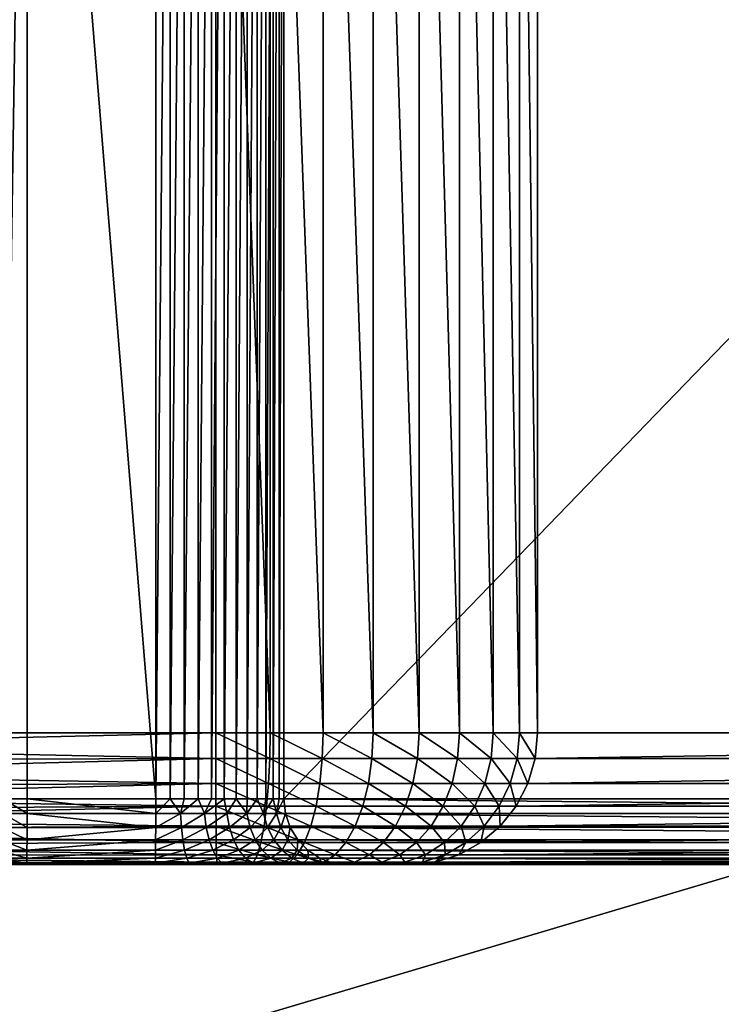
# Model space of a CAD drawing. Header units: metres. Extents: x -22 to 237, y -22 to 22.
# Tile 63 of 80: x 143.92 to 149.26, y -7.56 to -0.08. Entities that reach past the tile are written whole.
import ezdxf

# ---------------------------------------------------------------- set-up
doc = ezdxf.new("R2010")
doc.units = ezdxf.units.M
doc.layers.add('solid_KKK', color=7, linetype='CONTINUOUS')

msp = doc.modelspace()

# ---------------------------------------------------------------- linework, layer by layer
at = {"layer": 'solid_KKK'}
for points in [[(222, -15, 265.399994), (222, 15, 265.399994), (120.987495, 15, 265.399994)], [(120.987495, -15, 265.399994), (222, -15, 265.399994), (120.987495, 15, 265.399994)], [(120.987495, -15, 250.300003), (120.987495, 15, 250.300003), (222, 15, 250.300003)], [(120.987495, -15, 250.300003), (222, 15, 250.300003), (222, -15, 250.300003)], [(143.79892, -6, 365.294159), (143.982086, 6, 365.312927), (143.982086, -6, 365.312927)], [(143.79892, -6, 365.294159), (143.79892, 6, 365.294159), (143.982086, 6, 365.312927)], [(144.958572, -6, 365.322723), (143.982086, 6, 365.312927), (144.958572, 6, 365.322723)], [(144.958572, -6, 365.322723), (143.982086, -6, 365.312927), (143.982086, 6, 365.312927)], [(145.06749, 6, 365.317902), (144.958572, -6, 365.322723), (144.958572, 6, 365.322723)], [(145.06749, -6, 365.317902), (144.958572, -6, 365.322723), (145.06749, 6, 365.317902)], [(145.06749, -6, 365.317902), (145.06749, 6, 365.317902), (145.175232, 6, 365.301208)], [(145.175232, -6, 365.301208), (145.06749, -6, 365.317902), (145.175232, 6, 365.301208)], [(145.175232, -6, 365.301208), (145.175232, 6, 365.301208), (145.280518, 6, 365.272888)], [(145.280518, -6, 365.272888), (145.175232, -6, 365.301208), (145.280518, 6, 365.272888)], [(145.280518, -6, 365.272888), (145.280518, 6, 365.272888), (145.382095, 6, 365.233276)], [(145.382111, -6, 365.233276), (145.280518, -6, 365.272888), (145.382095, 6, 365.233276)], [(145.382111, -6, 365.233276), (145.382095, 6, 365.233276), (145.478775, 6, 365.182861)], [(145.478775, -6, 365.182861), (145.382111, -6, 365.233276), (145.478775, 6, 365.182861)], [(145.478775, -6, 365.182861), (145.478775, 6, 365.182861), (145.569366, 6, 365.122223)], [(145.569366, -6, 365.122223), (145.478775, -6, 365.182861), (145.569366, 6, 365.122223)], [(145.569366, -6, 365.122223), (145.569366, 6, 365.122223), (145.652832, 6, 365.052063)], [(145.652832, -6, 365.052063), (145.569366, -6, 365.122223), (145.652832, 6, 365.052063)], [(145.652832, -6, 365.052063), (145.652832, 6, 365.052063), (145.728149, 6, 364.973236)], [(145.728149, -6, 364.973236), (145.652832, -6, 365.052063), (145.728149, 6, 364.973236)], [(145.728149, -6, 364.973236), (145.728149, 6, 364.973236), (145.794449, 6, 364.886688)], [(145.794449, -6, 364.886688), (145.728149, -6, 364.973236), (145.794449, 6, 364.886688)], [(145.794449, -6, 364.886688), (145.794449, 6, 364.886688), (145.850937, 6, 364.793427)], [(145.850937, -6, 364.793427), (145.794449, -6, 364.886688), (145.850937, 6, 364.793427)], [(145.850937, -6, 364.793427), (145.850937, 6, 364.793427), (145.896927, 6, 364.69455)], [(145.896927, -6, 364.69455), (145.850937, -6, 364.793427), (145.896927, 6, 364.69455)], [(145.896927, -6, 364.69455), (145.931885, 6, 364.591278), (145.931885, -6, 364.591278)], [(145.896927, -6, 364.69455), (145.896927, 6, 364.69455), (145.931885, 6, 364.591278)], [(145.931885, -6, 364.591278), (145.931885, 6, 364.591278), (157.540634, 6, 322.943115)], [(157.540634, -6, 322.943115), (145.931885, -6, 364.591278), (157.540634, 6, 322.943115)], [(145.41423, 5.5, 373.327728), (141.58374, -4.178076, 373.289276), (141.079666, -5.5, 373.28421)], [(145.41423, -5.5, 373.327728), (145.41423, 5.5, 373.327728), (141.079666, -5.5, 373.28421)], [(145.41423, 5.5, 373.327728), (141.947769, -2.810782, 373.292938), (141.58374, -4.178076, 373.289276)], [(145.41423, 5.5, 373.327728), (142.167786, -1.41305, 373.295135), (141.947769, -2.810782, 373.292938)], [(145.41423, 5.5, 373.327728), (142.241394, 0, 373.295868), (142.167786, -1.41305, 373.295135)], [(145.827164, -5.5, 373.297577), (145.41423, 5.5, 373.327728), (145.41423, -5.5, 373.327728)], [(145.827164, 5.5, 373.297577), (145.41423, 5.5, 373.327728), (145.827164, -5.5, 373.297577)], [(145.827164, 5.5, 373.297577), (145.827164, -5.5, 373.297577), (146.229477, -5.5, 373.199677)], [(146.229477, 5.5, 373.199677), (145.827164, 5.5, 373.297577), (146.229477, -5.5, 373.199677)], [(146.229477, 5.5, 373.199677), (146.229477, -5.5, 373.199677), (146.610107, -5.5, 373.036743)], [(146.610107, 5.5, 373.036743), (146.229477, 5.5, 373.199677), (146.610107, -5.5, 373.036743)], [(146.610107, 5.5, 373.036743), (146.610107, -5.5, 373.036743), (146.958618, -5.5, 372.813202)], [(146.958618, 5.5, 372.813202), (146.610107, 5.5, 373.036743), (146.958618, -5.5, 372.813202)], [(146.958618, 5.5, 372.813202), (146.958618, -5.5, 372.813202), (147.265472, -5.5, 372.535217)], [(147.265472, 5.5, 372.535217), (146.958618, 5.5, 372.813202), (147.265472, -5.5, 372.535217)], [(147.265472, 5.5, 372.535217), (147.265472, -5.5, 372.535217), (147.522217, -5.5, 372.210419)], [(147.522217, 5.5, 372.210419), (147.265472, 5.5, 372.535217), (147.522217, -5.5, 372.210419)], [(147.522217, 5.5, 372.210419), (147.522217, -5.5, 372.210419), (147.721848, -5.5, 371.847656)], [(147.721848, 5.5, 371.847656), (147.522217, 5.5, 372.210419), (147.721848, -5.5, 371.847656)], [(147.721848, 5.5, 371.847656), (147.858856, -5.5, 371.45697), (147.858856, 5.5, 371.45697)], [(147.721848, 5.5, 371.847656), (147.721848, -5.5, 371.847656), (147.858856, -5.5, 371.45697)], [(147.858856, 5.5, 371.45697), (160.285233, -5.5, 323.665741), (160.285233, 5.5, 323.665741)], [(147.858856, 5.5, 371.45697), (147.858856, -5.5, 371.45697), (160.285233, -5.5, 323.665741)], [(145.41423, -5.5, 373.327728), (141.079666, -5.5, 373.28421), (141.033279, -5.603963, 373.27832)], [(145.414413, -5.69509, 373.308502), (145.41423, -5.5, 373.327728), (141.033279, -5.603963, 373.27832)], [(145.824188, -5.69509, 373.278595), (145.827164, -5.5, 373.297577), (145.41423, -5.5, 373.327728)], [(145.414413, -5.69509, 373.308502), (145.824188, -5.69509, 373.278595), (145.41423, -5.5, 373.327728)], [(145.824188, -5.69509, 373.278595), (146.223404, -5.69509, 373.181458), (145.827164, -5.5, 373.297577)], [(146.223404, -5.69509, 373.181458), (146.229477, -5.5, 373.199677), (145.827164, -5.5, 373.297577)], [(146.223404, -5.69509, 373.181458), (146.601105, -5.69509, 373.019775), (146.229477, -5.5, 373.199677)], [(146.601105, -5.69509, 373.019775), (146.610107, -5.5, 373.036743), (146.229477, -5.5, 373.199677)], [(146.601105, -5.69509, 373.019775), (146.946945, -5.69509, 372.797943), (146.610107, -5.5, 373.036743)], [(146.946945, -5.69509, 372.797943), (146.958618, -5.5, 372.813202), (146.610107, -5.5, 373.036743)], [(146.946945, -5.69509, 372.797943), (147.251434, -5.69509, 372.522095), (146.958618, -5.5, 372.813202)], [(147.251434, -5.69509, 372.522095), (147.265472, -5.5, 372.535217), (146.958618, -5.5, 372.813202)], [(147.251434, -5.69509, 372.522095), (147.50621, -5.69509, 372.199768), (147.265472, -5.5, 372.535217)], [(147.50621, -5.69509, 372.199768), (147.522217, -5.5, 372.210419), (147.265472, -5.5, 372.535217)], [(147.50621, -5.69509, 372.199768), (147.7043, -5.69509, 371.839844), (147.522217, -5.5, 372.210419)], [(147.7043, -5.69509, 371.839844), (147.721848, -5.5, 371.847656), (147.522217, -5.5, 372.210419)], [(147.7043, -5.69509, 371.839844), (147.840271, -5.69509, 371.452118), (147.721848, -5.5, 371.847656)], [(147.840271, -5.69509, 371.452118), (147.858856, -5.5, 371.45697), (147.721848, -5.5, 371.847656)], [(147.840271, -5.69509, 371.452118), (160.285233, -5.5, 323.665741), (147.858856, -5.5, 371.45697)], [(147.840271, -5.69509, 371.452118), (160.266632, -5.69509, 323.660919), (160.285233, -5.5, 323.665741)], [(145.414413, -5.69509, 373.308502), (141.033279, -5.603963, 373.27832), (140.986404, -5.707073, 373.261597)], [(145.414413, -5.69509, 373.308502), (140.986404, -5.707073, 373.261597), (140.939972, -5.807452, 373.234375)], [(145.414993, -5.882865, 373.251526), (145.414413, -5.69509, 373.308502), (140.939972, -5.807452, 373.234375)], [(145.815353, -5.882865, 373.22229), (145.824188, -5.69509, 373.278595), (145.414413, -5.69509, 373.308502)], [(145.414993, -5.882865, 373.251526), (145.815353, -5.882865, 373.22229), (145.414413, -5.69509, 373.308502)], [(145.815353, -5.882865, 373.22229), (146.205383, -5.882865, 373.12738), (145.824188, -5.69509, 373.278595)], [(146.205383, -5.882865, 373.12738), (146.223404, -5.69509, 373.181458), (145.824188, -5.69509, 373.278595)], [(146.205383, -5.882865, 373.12738), (146.574417, -5.882865, 372.969421), (146.223404, -5.69509, 373.181458)], [(146.574417, -5.882865, 372.969421), (146.601105, -5.69509, 373.019775), (146.223404, -5.69509, 373.181458)], [(146.574417, -5.882865, 372.969421), (146.912308, -5.882865, 372.752716), (146.601105, -5.69509, 373.019775)], [(146.912308, -5.882865, 372.752716), (146.946945, -5.69509, 372.797943), (146.601105, -5.69509, 373.019775)], [(146.912308, -5.882865, 372.752716), (147.209808, -5.882865, 372.483185), (146.946945, -5.69509, 372.797943)], [(147.209808, -5.882865, 372.483185), (147.251434, -5.69509, 372.522095), (146.946945, -5.69509, 372.797943)], [(147.209808, -5.882865, 372.483185), (147.45874, -5.882865, 372.168274), (147.251434, -5.69509, 372.522095)], [(147.45874, -5.882865, 372.168274), (147.50621, -5.69509, 372.199768), (147.251434, -5.69509, 372.522095)], [(147.45874, -5.882865, 372.168274), (147.652283, -5.882865, 371.816589), (147.50621, -5.69509, 372.199768)], [(147.652283, -5.882865, 371.816589), (147.7043, -5.69509, 371.839844), (147.50621, -5.69509, 372.199768)], [(147.652283, -5.882865, 371.816589), (147.78511, -5.882865, 371.437775), (147.7043, -5.69509, 371.839844)], [(147.7043, -5.69509, 371.839844), (147.78511, -5.882865, 371.437775), (147.840271, -5.69509, 371.452118)], [(147.78511, -5.882865, 371.437775), (160.211487, -5.882865, 323.646576), (160.266632, -5.69509, 323.660919)], [(147.840271, -5.69509, 371.452118), (147.78511, -5.882865, 371.437775), (160.266632, -5.69509, 323.660919)], [(145.414993, -5.882865, 373.251526), (140.939972, -5.807452, 373.234375), (140.894714, -5.903686, 373.197266)], [(145.414993, -5.882865, 373.251526), (140.894714, -5.903686, 373.197266), (140.850876, -5.995456, 373.150543)], [(145.415924, -6.055897, 373.158966), (145.414993, -5.882865, 373.251526), (140.850876, -5.995456, 373.150543)], [(145.800995, -6.055897, 373.130859), (145.815353, -5.882865, 373.22229), (145.414993, -5.882865, 373.251526)], [(145.415924, -6.055897, 373.158966), (145.800995, -6.055897, 373.130859), (145.414993, -5.882865, 373.251526)], [(145.800995, -6.055897, 373.130859), (146.176132, -6.055897, 373.039581), (145.815353, -5.882865, 373.22229)], [(146.176132, -6.055897, 373.039581), (146.205383, -5.882865, 373.12738), (145.815353, -5.882865, 373.22229)], [(146.176132, -6.055897, 373.039581), (146.531082, -6.055897, 372.887634), (146.205383, -5.882865, 373.12738)], [(146.531082, -6.055897, 372.887634), (146.574417, -5.882865, 372.969421), (146.205383, -5.882865, 373.12738)], [(146.531082, -6.055897, 372.887634), (146.856064, -6.055897, 372.679199), (146.574417, -5.882865, 372.969421)], [(146.856064, -6.055897, 372.679199), (146.912308, -5.882865, 372.752716), (146.574417, -5.882865, 372.969421)], [(146.856064, -6.055897, 372.679199), (147.142197, -6.055897, 372.419983), (146.912308, -5.882865, 372.752716)], [(147.142197, -6.055897, 372.419983), (147.209808, -5.882865, 372.483185), (146.912308, -5.882865, 372.752716)], [(147.142197, -6.055897, 372.419983), (147.381622, -6.055897, 372.117096), (147.209808, -5.882865, 372.483185)], [(147.381622, -6.055897, 372.117096), (147.45874, -5.882865, 372.168274), (147.209808, -5.882865, 372.483185)], [(147.381622, -6.055897, 372.117096), (147.56778, -6.055897, 371.778839), (147.45874, -5.882865, 372.168274)], [(147.56778, -6.055897, 371.778839), (147.652283, -5.882865, 371.816589), (147.45874, -5.882865, 372.168274)], [(147.56778, -6.055897, 371.778839), (147.695541, -6.055897, 371.41449), (147.652283, -5.882865, 371.816589)], [(147.652283, -5.882865, 371.816589), (147.695541, -6.055897, 371.41449), (147.78511, -5.882865, 371.437775)], [(147.695541, -6.055897, 371.41449), (160.121918, -6.055897, 323.623291), (160.211487, -5.882865, 323.646576)], [(147.78511, -5.882865, 371.437775), (147.695541, -6.055897, 371.41449), (160.211487, -5.882865, 323.646576)], [(145.415924, -6.055897, 373.158966), (140.850876, -5.995456, 373.150543), (140.809128, -6.081654, 373.09494)], [(143.796494, -6.11126, 365.306458), (143.79892, -6, 365.294159), (143.981949, -6.11126, 365.32547)], [(143.981949, -6.11126, 365.32547), (143.79892, -6, 365.294159), (143.982086, -6, 365.312927)], [(143.981949, -6.11126, 365.32547), (143.982086, -6, 365.312927), (144.958435, -6.11126, 365.335266)], [(144.958435, -6.11126, 365.335266), (143.982086, -6, 365.312927), (144.958572, -6, 365.322723)], [(144.958435, -6.11126, 365.335266), (144.958572, -6, 365.322723), (145.06749, -6, 365.317902)], [(144.958435, -6.11126, 365.335266), (145.06749, -6, 365.317902), (145.146851, -6.11126, 365.319519)], [(145.146851, -6.11126, 365.319519), (145.06749, -6, 365.317902), (145.175232, -6, 365.301208)], [(145.146851, -6.11126, 365.319519), (145.175232, -6, 365.301208), (145.280518, -6, 365.272888)], [(145.146851, -6.11126, 365.319519), (145.280518, -6, 365.272888), (145.329041, -6.11126, 365.268982)], [(145.329041, -6.11126, 365.268982), (145.280518, -6, 365.272888), (145.382111, -6, 365.233276)], [(145.329041, -6.11126, 365.268982), (145.382111, -6, 365.233276), (145.478775, -6, 365.182861)], [(145.329041, -6.11126, 365.268982), (145.478775, -6, 365.182861), (145.498672, -6.11126, 365.185486)], [(145.498672, -6.11126, 365.185486), (145.478775, -6, 365.182861), (145.569366, -6, 365.122223)], [(145.498672, -6.11126, 365.185486), (145.569366, -6, 365.122223), (145.649811, -6.11126, 365.071899)], [(145.649811, -6.11126, 365.071899), (145.569366, -6, 365.122223), (145.652832, -6, 365.052063)], [(145.649811, -6.11126, 365.071899), (145.652832, -6, 365.052063), (145.728149, -6, 364.973236)], [(145.649811, -6.11126, 365.071899), (145.728149, -6, 364.973236), (145.777206, -6.11126, 364.93219)], [(145.777206, -6.11126, 364.93219), (145.728149, -6, 364.973236), (145.794449, -6, 364.886688)], [(145.777206, -6.11126, 364.93219), (145.794449, -6, 364.886688), (145.850937, -6, 364.793427)], [(145.777206, -6.11126, 364.93219), (145.850937, -6, 364.793427), (145.876404, -6.11126, 364.77124)], [(145.876404, -6.11126, 364.77124), (145.850937, -6, 364.793427), (145.896927, -6, 364.69455)], [(145.876404, -6.11126, 364.77124), (145.896927, -6, 364.69455), (145.931885, -6, 364.591278)], [(145.876404, -6.11126, 364.77124), (145.931885, -6, 364.591278), (145.943954, -6.11126, 364.594666)], [(157.552597, -6.110706, 322.946442), (145.931885, -6, 364.591278), (157.540634, -6, 322.943115)], [(145.943954, -6.11126, 364.594666), (145.931885, -6, 364.591278), (157.552597, -6.110706, 322.946442)], [(145.415924, -6.055897, 373.158966), (140.809128, -6.081654, 373.09494), (140.770279, -6.160892, 373.031586)], [(145.417175, -6.207523, 373.034424), (145.415924, -6.055897, 373.158966), (140.770279, -6.160892, 373.031586)], [(143.796494, -6.11126, 365.306458), (143.981583, -6.216942, 365.362457), (143.789352, -6.216942, 365.342743)], [(143.796494, -6.11126, 365.306458), (143.981949, -6.11126, 365.32547), (143.981583, -6.216942, 365.362457)], [(143.981583, -6.216942, 365.362457), (143.981949, -6.11126, 365.32547), (144.958069, -6.217043, 365.372314)], [(143.981949, -6.11126, 365.32547), (144.958435, -6.11126, 365.335266), (144.958069, -6.217043, 365.372314)], [(145.146851, -6.11126, 365.319519), (145.153366, -6.217043, 365.355957), (144.958069, -6.217043, 365.372314)], [(144.958435, -6.11126, 365.335266), (145.146851, -6.11126, 365.319519), (144.958069, -6.217043, 365.372314)], [(145.146851, -6.11126, 365.319519), (145.329041, -6.11126, 365.268982), (145.153366, -6.217043, 365.355957)], [(145.329041, -6.11126, 365.268982), (145.342224, -6.217043, 365.303589), (145.153366, -6.217043, 365.355957)], [(145.329041, -6.11126, 365.268982), (145.498672, -6.11126, 365.185486), (145.342224, -6.217043, 365.303589)], [(145.498672, -6.11126, 365.185486), (145.518051, -6.217043, 365.217041), (145.342224, -6.217043, 365.303589)], [(145.781662, -6.207523, 373.007813), (145.800995, -6.055897, 373.130859), (145.415924, -6.055897, 373.158966)], [(145.417175, -6.207523, 373.034424), (145.781662, -6.207523, 373.007813), (145.415924, -6.055897, 373.158966)], [(145.498672, -6.11126, 365.185486), (145.649811, -6.11126, 365.071899), (145.518051, -6.217043, 365.217041)], [(145.649811, -6.11126, 365.071899), (145.674728, -6.217043, 365.099304), (145.518051, -6.217043, 365.217041)], [(145.649811, -6.11126, 365.071899), (145.777206, -6.11126, 364.93219), (145.674728, -6.217043, 365.099304)], [(145.777206, -6.11126, 364.93219), (145.806778, -6.217043, 364.954498), (145.674728, -6.217043, 365.099304)], [(145.777206, -6.11126, 364.93219), (145.876404, -6.11126, 364.77124), (145.806778, -6.217043, 364.954498)], [(145.781662, -6.207523, 373.007813), (146.136765, -6.207523, 372.921417), (145.800995, -6.055897, 373.130859)], [(146.136765, -6.207523, 372.921417), (146.176132, -6.055897, 373.039581), (145.800995, -6.055897, 373.130859)], [(145.876404, -6.11126, 364.77124), (145.909607, -6.217043, 364.787659), (145.806778, -6.217043, 364.954498)], [(145.876404, -6.11126, 364.77124), (145.943954, -6.11126, 364.594666), (145.909607, -6.217043, 364.787659)], [(145.909607, -6.217043, 364.787659), (145.943954, -6.11126, 364.594666), (145.97963, -6.217043, 364.604584)], [(145.943954, -6.11126, 364.594666), (157.552597, -6.110706, 322.946442), (157.58815, -6.216531, 322.95636)], [(145.97963, -6.217043, 364.604584), (145.943954, -6.11126, 364.594666), (157.58815, -6.216531, 322.95636)], [(146.136765, -6.207523, 372.921417), (146.472748, -6.207523, 372.777588), (146.176132, -6.055897, 373.039581)], [(146.472748, -6.207523, 372.777588), (146.531082, -6.055897, 372.887634), (146.176132, -6.055897, 373.039581)], [(146.472748, -6.207523, 372.777588), (146.780365, -6.207523, 372.580292), (146.531082, -6.055897, 372.887634)], [(146.780365, -6.207523, 372.580292), (146.856064, -6.055897, 372.679199), (146.531082, -6.055897, 372.887634)], [(146.780365, -6.207523, 372.580292), (147.051208, -6.207523, 372.3349), (146.856064, -6.055897, 372.679199)], [(147.051208, -6.207523, 372.3349), (147.142197, -6.055897, 372.419983), (146.856064, -6.055897, 372.679199)], [(147.051208, -6.207523, 372.3349), (147.277847, -6.207523, 372.048187), (147.142197, -6.055897, 372.419983)], [(147.277847, -6.207523, 372.048187), (147.381622, -6.055897, 372.117096), (147.142197, -6.055897, 372.419983)], [(147.277847, -6.207523, 372.048187), (147.454056, -6.207523, 371.728027), (147.381622, -6.055897, 372.117096)], [(147.454056, -6.207523, 371.728027), (147.56778, -6.055897, 371.778839), (147.381622, -6.055897, 372.117096)], [(147.454056, -6.207523, 371.728027), (147.574997, -6.207523, 371.383148), (147.56778, -6.055897, 371.778839)], [(147.56778, -6.055897, 371.778839), (147.574997, -6.207523, 371.383148), (147.695541, -6.055897, 371.41449)], [(147.574997, -6.207523, 371.383148), (160.001358, -6.207523, 323.591949), (160.121918, -6.055897, 323.623291)], [(147.695541, -6.055897, 371.41449), (147.574997, -6.207523, 371.383148), (160.121918, -6.055897, 323.623291)], [(145.417175, -6.207523, 373.034424), (140.770279, -6.160892, 373.031586), (140.735016, -6.232167, 372.961853)], [(145.418686, -6.331906, 372.88266), (140.735016, -6.232167, 372.961853), (140.676193, -6.350062, 372.806824)], [(145.418686, -6.331906, 372.88266), (145.417175, -6.207523, 373.034424), (140.735016, -6.232167, 372.961853)], [(143.789352, -6.216942, 365.342743), (143.980988, -6.311745, 365.422028), (143.777847, -6.311745, 365.401184)], [(143.789352, -6.216942, 365.342743), (143.981583, -6.216942, 365.362457), (143.980988, -6.311745, 365.422028)], [(143.980988, -6.311745, 365.422028), (143.981583, -6.216942, 365.362457), (144.958069, -6.217043, 365.372314)], [(143.980988, -6.311745, 365.422028), (144.958069, -6.217043, 365.372314), (144.957474, -6.31192, 365.431946)], [(145.153366, -6.217043, 365.355957), (145.163864, -6.31192, 365.414703), (144.957474, -6.31192, 365.431946)], [(144.958069, -6.217043, 365.372314), (145.153366, -6.217043, 365.355957), (144.957474, -6.31192, 365.431946)], [(145.153366, -6.217043, 365.355957), (145.342224, -6.217043, 365.303589), (145.163864, -6.31192, 365.414703)], [(145.342224, -6.217043, 365.303589), (145.363464, -6.31192, 365.359344), (145.163864, -6.31192, 365.414703)], [(145.342224, -6.217043, 365.303589), (145.518051, -6.217043, 365.217041), (145.363464, -6.31192, 365.359344)], [(145.518051, -6.217043, 365.217041), (145.549286, -6.31192, 365.267883), (145.363464, -6.31192, 365.359344)], [(145.758118, -6.331906, 372.85788), (145.781662, -6.207523, 373.007813), (145.417175, -6.207523, 373.034424)], [(145.418686, -6.331906, 372.88266), (145.758118, -6.331906, 372.85788), (145.417175, -6.207523, 373.034424)], [(145.518051, -6.217043, 365.217041), (145.674728, -6.217043, 365.099304), (145.549286, -6.31192, 365.267883)], [(145.674728, -6.217043, 365.099304), (145.714859, -6.31192, 365.143433), (145.549286, -6.31192, 365.267883)], [(145.674728, -6.217043, 365.099304), (145.806778, -6.217043, 364.954498), (145.714859, -6.31192, 365.143433)], [(145.806778, -6.217043, 364.954498), (145.854431, -6.31192, 364.990387), (145.714859, -6.31192, 365.143433)], [(145.758118, -6.331906, 372.85788), (146.088791, -6.331906, 372.777405), (145.781662, -6.207523, 373.007813)], [(146.088791, -6.331906, 372.777405), (146.136765, -6.207523, 372.921417), (145.781662, -6.207523, 373.007813)], [(145.806778, -6.217043, 364.954498), (145.909607, -6.217043, 364.787659), (145.854431, -6.31192, 364.990387)], [(145.909607, -6.217043, 364.787659), (145.963089, -6.31192, 364.814056), (145.854431, -6.31192, 364.990387)], [(145.909607, -6.217043, 364.787659), (145.97963, -6.217043, 364.604584), (145.963089, -6.31192, 364.814056)], [(145.963089, -6.31192, 364.814056), (145.97963, -6.217043, 364.604584), (146.037094, -6.31192, 364.620605)], [(145.97963, -6.217043, 364.604584), (157.58815, -6.216531, 322.95636), (157.645508, -6.311477, 322.972321)], [(146.037094, -6.31192, 364.620605), (145.97963, -6.217043, 364.604584), (157.645508, -6.311477, 322.972321)], [(146.088791, -6.331906, 372.777405), (146.401657, -6.331906, 372.643494), (146.136765, -6.207523, 372.921417)], [(146.401657, -6.331906, 372.643494), (146.472748, -6.207523, 372.777588), (146.136765, -6.207523, 372.921417)], [(146.401657, -6.331906, 372.643494), (146.688126, -6.331906, 372.459747), (146.472748, -6.207523, 372.777588)], [(146.688126, -6.331906, 372.459747), (146.780365, -6.207523, 372.580292), (146.472748, -6.207523, 372.777588)], [(146.688126, -6.331906, 372.459747), (146.940353, -6.331906, 372.231262), (146.780365, -6.207523, 372.580292)], [(146.940353, -6.331906, 372.231262), (147.051208, -6.207523, 372.3349), (146.780365, -6.207523, 372.580292)], [(146.940353, -6.331906, 372.231262), (147.151398, -6.331906, 371.964264), (147.051208, -6.207523, 372.3349)], [(147.151398, -6.331906, 371.964264), (147.277847, -6.207523, 372.048187), (147.051208, -6.207523, 372.3349)], [(147.151398, -6.331906, 371.964264), (147.315475, -6.331906, 371.666107), (147.277847, -6.207523, 372.048187)], [(147.315475, -6.331906, 371.666107), (147.454056, -6.207523, 371.728027), (147.277847, -6.207523, 372.048187)], [(147.315475, -6.331906, 371.666107), (147.428101, -6.331906, 371.34494), (147.454056, -6.207523, 371.728027)], [(147.428101, -6.331906, 371.34494), (159.854477, -6.331906, 323.553741), (160.001358, -6.207523, 323.591949)], [(147.574997, -6.207523, 371.383148), (147.428101, -6.331906, 371.34494), (160.001358, -6.207523, 323.591949)], [(147.454056, -6.207523, 371.728027), (147.428101, -6.331906, 371.34494), (147.574997, -6.207523, 371.383148)], [(145.420425, -6.424255, 372.709534), (140.676193, -6.350062, 372.806824), (140.634552, -6.433792, 372.637543)], [(145.420425, -6.424255, 372.709534), (145.418686, -6.331906, 372.88266), (140.676193, -6.350062, 372.806824)], [(143.777847, -6.311745, 365.401184), (143.980194, -6.390916, 365.50119), (143.762543, -6.390916, 365.478851)], [(143.777847, -6.311745, 365.401184), (143.980988, -6.311745, 365.422028), (143.980194, -6.390916, 365.50119)], [(143.980194, -6.390916, 365.50119), (143.980988, -6.311745, 365.422028), (144.957474, -6.31192, 365.431946)], [(143.980194, -6.390916, 365.50119), (144.957474, -6.31192, 365.431946), (144.95668, -6.391126, 365.511261)], [(145.163864, -6.31192, 365.414703), (145.177826, -6.391126, 365.492737), (144.95668, -6.391126, 365.511261)], [(144.957474, -6.31192, 365.431946), (145.163864, -6.31192, 365.414703), (144.95668, -6.391126, 365.511261)], [(145.163864, -6.31192, 365.414703), (145.363464, -6.31192, 365.359344), (145.177826, -6.391126, 365.492737)], [(145.363464, -6.31192, 365.359344), (145.391693, -6.391126, 365.433441), (145.177826, -6.391126, 365.492737)], [(145.363464, -6.31192, 365.359344), (145.549286, -6.31192, 365.267883), (145.391693, -6.391126, 365.433441)], [(145.549286, -6.31192, 365.267883), (145.590805, -6.391126, 365.335419), (145.391693, -6.391126, 365.433441)], [(145.731262, -6.424255, 372.686829), (145.758118, -6.331906, 372.85788), (145.418686, -6.331906, 372.88266)], [(145.420425, -6.424255, 372.709534), (145.731262, -6.424255, 372.686829), (145.418686, -6.331906, 372.88266)], [(145.549286, -6.31192, 365.267883), (145.714859, -6.31192, 365.143433), (145.590805, -6.391126, 365.335419)], [(145.714859, -6.31192, 365.143433), (145.768219, -6.391126, 365.202087), (145.590805, -6.391126, 365.335419)], [(145.714859, -6.31192, 365.143433), (145.854431, -6.31192, 364.990387), (145.768219, -6.391126, 365.202087)], [(145.731262, -6.424255, 372.686829), (146.034073, -6.424255, 372.613159), (145.758118, -6.331906, 372.85788)], [(146.034073, -6.424255, 372.613159), (146.088791, -6.331906, 372.777405), (145.758118, -6.331906, 372.85788)], [(145.854431, -6.31192, 364.990387), (145.917755, -6.391126, 365.038116), (145.768219, -6.391126, 365.202087)], [(145.854431, -6.31192, 364.990387), (145.963089, -6.31192, 364.814056), (145.917755, -6.391126, 365.038116)], [(145.963089, -6.31192, 364.814056), (146.034195, -6.391126, 364.849182), (145.917755, -6.391126, 365.038116)], [(145.963089, -6.31192, 364.814056), (146.037094, -6.31192, 364.620605), (146.034195, -6.391126, 364.849182)], [(146.034073, -6.424255, 372.613159), (146.320572, -6.424255, 372.490509), (146.088791, -6.331906, 372.777405)], [(146.034195, -6.391126, 364.849182), (146.037094, -6.31192, 364.620605), (146.11348, -6.391126, 364.641907)], [(146.037094, -6.31192, 364.620605), (157.645508, -6.311477, 322.972321), (157.721817, -6.390773, 322.993591)], [(146.11348, -6.391126, 364.641907), (146.037094, -6.31192, 364.620605), (157.721817, -6.390773, 322.993591)], [(146.320572, -6.424255, 372.490509), (146.401657, -6.331906, 372.643494), (146.088791, -6.331906, 372.777405)], [(146.320572, -6.424255, 372.490509), (146.582916, -6.424255, 372.322266), (146.401657, -6.331906, 372.643494)], [(146.582916, -6.424255, 372.322266), (146.688126, -6.331906, 372.459747), (146.401657, -6.331906, 372.643494)], [(146.582916, -6.424255, 372.322266), (146.813873, -6.424255, 372.113007), (146.688126, -6.331906, 372.459747)], [(146.813873, -6.424255, 372.113007), (146.940353, -6.331906, 372.231262), (146.688126, -6.331906, 372.459747)], [(146.813873, -6.424255, 372.113007), (147.007141, -6.424255, 371.8685), (146.940353, -6.331906, 372.231262)], [(147.007141, -6.424255, 371.8685), (147.151398, -6.331906, 371.964264), (146.940353, -6.331906, 372.231262)], [(147.007141, -6.424255, 371.8685), (147.157394, -6.424255, 371.59549), (147.151398, -6.331906, 371.964264)], [(147.157394, -6.424255, 371.59549), (147.315475, -6.331906, 371.666107), (147.151398, -6.331906, 371.964264)], [(147.157394, -6.424255, 371.59549), (147.260529, -6.424255, 371.301392), (147.315475, -6.331906, 371.666107)], [(147.260529, -6.424255, 371.301392), (159.686905, -6.424255, 323.510193), (159.854477, -6.331906, 323.553741)], [(147.428101, -6.331906, 371.34494), (147.260529, -6.424255, 371.301392), (159.854477, -6.331906, 323.553741)], [(147.315475, -6.331906, 371.666107), (147.260529, -6.424255, 371.301392), (147.428101, -6.331906, 371.34494)], [(145.422318, -6.481014, 372.521698), (145.420425, -6.424255, 372.709534), (140.634552, -6.433792, 372.637543)], [(143.762543, -6.390916, 365.478851), (143.979233, -6.450484, 365.595978), (143.744232, -6.450484, 365.571869)], [(143.762543, -6.390916, 365.478851), (143.980194, -6.390916, 365.50119), (143.979233, -6.450484, 365.595978)], [(143.979233, -6.450484, 365.595978), (143.980194, -6.390916, 365.50119), (144.95668, -6.391126, 365.511261)], [(143.979233, -6.450484, 365.595978), (144.95668, -6.391126, 365.511261), (144.955719, -6.450679, 365.606201)], [(145.177826, -6.391126, 365.492737), (145.19455, -6.450679, 365.586212), (144.955719, -6.450679, 365.606201)], [(144.95668, -6.391126, 365.511261), (145.177826, -6.391126, 365.492737), (144.955719, -6.450679, 365.606201)], [(145.177826, -6.391126, 365.492737), (145.391693, -6.391126, 365.433441), (145.19455, -6.450679, 365.586212)], [(145.391693, -6.391126, 365.433441), (145.425491, -6.450679, 365.522186), (145.19455, -6.450679, 365.586212)], [(145.391693, -6.391126, 365.433441), (145.590805, -6.391126, 365.335419), (145.425491, -6.450679, 365.522186)], [(145.702118, -6.481014, 372.501251), (145.731262, -6.424255, 372.686829), (145.420425, -6.424255, 372.709534)], [(145.422318, -6.481014, 372.521698), (145.702118, -6.481014, 372.501251), (145.420425, -6.424255, 372.709534)], [(145.590805, -6.391126, 365.335419), (145.640503, -6.450679, 365.416321), (145.425491, -6.450679, 365.522186)], [(145.590805, -6.391126, 365.335419), (145.768219, -6.391126, 365.202087), (145.640503, -6.450679, 365.416321)], [(145.768219, -6.391126, 365.202087), (145.832092, -6.450679, 365.272339), (145.640503, -6.450679, 365.416321)], [(145.702118, -6.481014, 372.501251), (145.974701, -6.481014, 372.434937), (145.731262, -6.424255, 372.686829)], [(145.974701, -6.481014, 372.434937), (146.034073, -6.424255, 372.613159), (145.731262, -6.424255, 372.686829)], [(145.768219, -6.391126, 365.202087), (145.917755, -6.391126, 365.038116), (145.832092, -6.450679, 365.272339)], [(145.917755, -6.391126, 365.038116), (145.993576, -6.450679, 365.095245), (145.832092, -6.450679, 365.272339)], [(145.917755, -6.391126, 365.038116), (146.034195, -6.391126, 364.849182), (145.993576, -6.450679, 365.095245)], [(145.974701, -6.481014, 372.434937), (146.232605, -6.481014, 372.324524), (146.034073, -6.424255, 372.613159)], [(146.034195, -6.391126, 364.849182), (146.119308, -6.450679, 364.891235), (145.993576, -6.450679, 365.095245)], [(146.232605, -6.481014, 372.324524), (146.320572, -6.424255, 372.490509), (146.034073, -6.424255, 372.613159)], [(146.034195, -6.391126, 364.849182), (146.11348, -6.391126, 364.641907), (146.119308, -6.450679, 364.891235)], [(146.11348, -6.391126, 364.641907), (157.721817, -6.390773, 322.993591), (157.813202, -6.450434, 323.019073)], [(146.204941, -6.450679, 364.667389), (146.11348, -6.391126, 364.641907), (157.813202, -6.450434, 323.019073)], [(146.119308, -6.450679, 364.891235), (146.11348, -6.391126, 364.641907), (146.204941, -6.450679, 364.667389)], [(146.232605, -6.481014, 372.324524), (146.46875, -6.481014, 372.173065), (146.320572, -6.424255, 372.490509)], [(146.46875, -6.481014, 372.173065), (146.582916, -6.424255, 372.322266), (146.320572, -6.424255, 372.490509)], [(146.46875, -6.481014, 372.173065), (146.676666, -6.481014, 371.984711), (146.582916, -6.424255, 372.322266)], [(146.676666, -6.481014, 371.984711), (146.813873, -6.424255, 372.113007), (146.582916, -6.424255, 372.322266)], [(146.676666, -6.481014, 371.984711), (146.850632, -6.481014, 371.764618), (146.813873, -6.424255, 372.113007)], [(146.850632, -6.481014, 371.764618), (147.007141, -6.424255, 371.8685), (146.813873, -6.424255, 372.113007)], [(146.850632, -6.481014, 371.764618), (146.985901, -6.481014, 371.51886), (147.007141, -6.424255, 371.8685)], [(146.985901, -6.481014, 371.51886), (147.078735, -6.481014, 371.25412), (147.157394, -6.424255, 371.59549)], [(146.985901, -6.481014, 371.51886), (147.157394, -6.424255, 371.59549), (147.007141, -6.424255, 371.8685)], [(147.078735, -6.481014, 371.25412), (159.505112, -6.481014, 323.462921), (159.686905, -6.424255, 323.510193)], [(147.260529, -6.424255, 371.301392), (147.078735, -6.481014, 371.25412), (159.686905, -6.424255, 323.510193)], [(147.157394, -6.424255, 371.59549), (147.078735, -6.481014, 371.25412), (147.260529, -6.424255, 371.301392)], [(145.422318, -6.481014, 372.521698), (140.610809, -6.483539, 372.460175), (140.605011, -6.5, 372.279388)], [(145.422318, -6.481014, 372.521698), (140.605011, -6.5, 372.279388), (145.424255, -6.5, 372.327759)], [(145.424255, -6.5, 372.327759), (140.605011, -6.5, 372.279388), (140.740814, -6.5, 364.499573)], [(145.422318, -6.481014, 372.521698), (140.634552, -6.433792, 372.637543), (140.610809, -6.483539, 372.460175)], [(145.564606, -6.5, 372.322601), (145.424255, -6.5, 372.327759), (140.740814, -6.5, 364.499573)], [(145.704956, -6.5, 372.304138), (145.564606, -6.5, 372.322601), (140.740814, -6.5, 364.499573)], [(145.843643, -6.5, 372.272308), (145.704956, -6.5, 372.304138), (140.740814, -6.5, 364.499573)], [(145.979065, -6.5, 372.227356), (145.843643, -6.5, 372.272308), (140.740814, -6.5, 364.499573)], [(146.109573, -6.5, 372.169769), (145.979065, -6.5, 372.227356), (140.740814, -6.5, 364.499573)], [(146.233871, -6.5, 372.100128), (146.109573, -6.5, 372.169769), (140.740814, -6.5, 364.499573)], [(146.350891, -6.5, 372.019073), (146.233871, -6.5, 372.100128), (140.740814, -6.5, 364.499573)], [(146.459717, -6.5, 371.927277), (146.350891, -6.5, 372.019073), (140.740814, -6.5, 364.499573)], [(146.559433, -6.5, 371.8255), (146.459717, -6.5, 371.927277), (140.740814, -6.5, 364.499573)], [(146.649139, -6.5, 371.714569), (146.559433, -6.5, 371.8255), (140.740814, -6.5, 364.499573)], [(146.727921, -6.5, 371.595642), (146.649139, -6.5, 371.714569), (140.740814, -6.5, 364.499573)], [(146.794876, -6.5, 371.470062), (146.727921, -6.5, 371.595642), (140.740814, -6.5, 364.499573)], [(146.84938, -6.5, 371.339417), (146.794876, -6.5, 371.470062), (140.740814, -6.5, 364.499573)], [(146.891037, -6.5, 371.205322), (146.84938, -6.5, 371.339417), (140.740814, -6.5, 364.499573)], [(143.43663, -6.5, 365.706329), (146.891037, -6.5, 371.205322), (140.740814, -6.5, 364.499573)], [(143.43663, -6.5, 365.706329), (143.704742, -6.5, 365.785217), (146.891037, -6.5, 371.205322)], [(143.723816, -6.487464, 365.675568), (143.977066, -6.5, 365.812927), (143.704742, -6.5, 365.785217)], [(143.704742, -6.5, 365.785217), (143.977066, -6.5, 365.812927), (146.891037, -6.5, 371.205322)], [(143.744232, -6.450484, 365.571869), (143.97818, -6.487464, 365.70166), (143.723816, -6.487464, 365.675568)], [(143.723816, -6.487464, 365.675568), (143.97818, -6.487464, 365.70166), (143.977066, -6.5, 365.812927)], [(143.744232, -6.450484, 365.571869), (143.979233, -6.450484, 365.595978), (143.97818, -6.487464, 365.70166)], [(143.97818, -6.487464, 365.70166), (144.953552, -6.5, 365.822723), (143.977066, -6.5, 365.812927)], [(143.977066, -6.5, 365.812927), (144.953552, -6.5, 365.822723), (146.891037, -6.5, 371.205322)], [(143.97818, -6.487464, 365.70166), (143.979233, -6.450484, 365.595978), (144.955719, -6.450679, 365.606201)], [(143.97818, -6.487464, 365.70166), (144.955719, -6.450679, 365.606201), (144.954651, -6.487588, 365.712006)], [(143.97818, -6.487464, 365.70166), (144.954651, -6.487588, 365.712006), (144.953552, -6.5, 365.822723)], [(145.213181, -6.487588, 365.690369), (145.229416, -6.5, 365.799927), (144.953552, -6.5, 365.822723)], [(144.954651, -6.487588, 365.712006), (145.213181, -6.487588, 365.690369), (144.953552, -6.5, 365.822723)], [(144.953552, -6.5, 365.822723), (145.229416, -6.5, 365.799927), (146.891037, -6.5, 371.205322)], [(145.19455, -6.450679, 365.586212), (145.213181, -6.487588, 365.690369), (144.954651, -6.487588, 365.712006)], [(144.955719, -6.450679, 365.606201), (145.19455, -6.450679, 365.586212), (144.954651, -6.487588, 365.712006)], [(145.19455, -6.450679, 365.586212), (145.425491, -6.450679, 365.522186), (145.213181, -6.487588, 365.690369)], [(145.425491, -6.450679, 365.522186), (145.463165, -6.487588, 365.621063), (145.213181, -6.487588, 365.690369)], [(145.213181, -6.487588, 365.690369), (145.500473, -6.5, 365.725342), (145.229416, -6.5, 365.799927)], [(145.213181, -6.487588, 365.690369), (145.463165, -6.487588, 365.621063), (145.500473, -6.5, 365.725342)], [(145.229416, -6.5, 365.799927), (145.500473, -6.5, 365.725342), (146.891037, -6.5, 371.205322)], [(145.422318, -6.481014, 372.521698), (145.424255, -6.5, 372.327759), (145.564606, -6.5, 372.322601)], [(145.422318, -6.481014, 372.521698), (145.564606, -6.5, 372.322601), (145.702118, -6.481014, 372.501251)], [(145.425491, -6.450679, 365.522186), (145.640503, -6.450679, 365.416321), (145.463165, -6.487588, 365.621063)], [(145.640503, -6.450679, 365.416321), (145.695908, -6.487588, 365.5065), (145.463165, -6.487588, 365.621063)], [(145.463165, -6.487588, 365.621063), (145.753494, -6.5, 365.601044), (145.500473, -6.5, 365.725342)], [(145.463165, -6.487588, 365.621063), (145.695908, -6.487588, 365.5065), (145.753494, -6.5, 365.601044)], [(145.500473, -6.5, 365.725342), (145.753494, -6.5, 365.601044), (146.891037, -6.5, 371.205322)], [(145.702118, -6.481014, 372.501251), (145.564606, -6.5, 372.322601), (145.704956, -6.5, 372.304138)], [(145.640503, -6.450679, 365.416321), (145.832092, -6.450679, 365.272339), (145.695908, -6.487588, 365.5065)], [(145.832092, -6.450679, 365.272339), (145.90329, -6.487588, 365.350647), (145.695908, -6.487588, 365.5065)], [(145.695908, -6.487588, 365.5065), (145.90329, -6.487588, 365.350647), (145.753494, -6.5, 365.601044)], [(145.702118, -6.481014, 372.501251), (145.704956, -6.5, 372.304138), (145.843643, -6.5, 372.272308)], [(145.702118, -6.481014, 372.501251), (145.843643, -6.5, 372.272308), (145.974701, -6.481014, 372.434937)], [(145.90329, -6.487588, 365.350647), (145.978104, -6.5, 365.432251), (145.753494, -6.5, 365.601044)], [(145.753494, -6.5, 365.601044), (145.978104, -6.5, 365.432251), (146.891037, -6.5, 371.205322)], [(145.832092, -6.450679, 365.272339), (145.993576, -6.450679, 365.095245), (145.90329, -6.487588, 365.350647)], [(145.974701, -6.481014, 372.434937), (145.843643, -6.5, 372.272308), (145.979065, -6.5, 372.227356)], [(145.993576, -6.450679, 365.095245), (146.078079, -6.487588, 365.158936), (145.90329, -6.487588, 365.350647)], [(145.90329, -6.487588, 365.350647), (146.078079, -6.487588, 365.158936), (145.978104, -6.5, 365.432251)], [(145.974701, -6.481014, 372.434937), (145.979065, -6.5, 372.227356), (146.109573, -6.5, 372.169769)], [(145.974701, -6.481014, 372.434937), (146.109573, -6.5, 372.169769), (146.232605, -6.481014, 372.324524)], [(146.078079, -6.487588, 365.158936), (146.167862, -6.5, 365.223785), (145.978104, -6.5, 365.432251)], [(145.978104, -6.5, 365.432251), (146.167862, -6.5, 365.223785), (146.891037, -6.5, 371.205322)], [(145.993576, -6.450679, 365.095245), (146.119308, -6.450679, 364.891235), (146.078079, -6.487588, 365.158936)], [(146.119308, -6.450679, 364.891235), (146.214188, -6.487588, 364.93811), (146.078079, -6.487588, 365.158936)], [(146.078079, -6.487588, 365.158936), (146.214188, -6.487588, 364.93811), (146.167862, -6.5, 365.223785)], [(146.232605, -6.481014, 372.324524), (146.109573, -6.5, 372.169769), (146.233871, -6.5, 372.100128)], [(146.119308, -6.450679, 364.891235), (146.204941, -6.450679, 364.667389), (146.214188, -6.487588, 364.93811)], [(146.214188, -6.487588, 364.93811), (146.314911, -6.5, 364.984192), (146.167862, -6.5, 365.223785)], [(146.167862, -6.5, 365.223785), (146.314911, -6.5, 364.984192), (146.891037, -6.5, 371.205322)], [(146.204941, -6.450679, 364.667389), (157.813202, -6.450434, 323.019073), (157.9151, -6.487463, 323.047485)], [(146.30687, -6.487588, 364.695801), (146.204941, -6.450679, 364.667389), (157.9151, -6.487463, 323.047485)], [(146.214188, -6.487588, 364.93811), (146.204941, -6.450679, 364.667389), (146.30687, -6.487588, 364.695801)], [(146.214188, -6.487588, 364.93811), (146.30687, -6.487588, 364.695801), (146.314911, -6.5, 364.984192)], [(146.232605, -6.481014, 372.324524), (146.233871, -6.5, 372.100128), (146.350891, -6.5, 372.019073)], [(146.232605, -6.481014, 372.324524), (146.350891, -6.5, 372.019073), (146.46875, -6.481014, 372.173065)], [(146.30687, -6.487588, 364.695801), (157.9151, -6.487463, 323.047485), (158.022278, -6.5, 323.077362)], [(146.30687, -6.487588, 364.695801), (158.022278, -6.5, 323.077362), (146.413513, -6.5, 364.725525)], [(146.30687, -6.487588, 364.695801), (146.413513, -6.5, 364.725525), (146.314911, -6.5, 364.984192)], [(146.314911, -6.5, 364.984192), (146.413513, -6.5, 364.725525), (146.891037, -6.5, 371.205322)], [(146.46875, -6.481014, 372.173065), (146.350891, -6.5, 372.019073), (146.459717, -6.5, 371.927277)], [(146.413513, -6.5, 364.725525), (159.317413, -6.5, 323.414093), (146.891037, -6.5, 371.205322)], [(146.413513, -6.5, 364.725525), (158.022278, -6.5, 323.077362), (159.317413, -6.5, 323.414093)], [(146.676666, -6.481014, 371.984711), (146.459717, -6.5, 371.927277), (146.559433, -6.5, 371.8255)], [(146.46875, -6.481014, 372.173065), (146.459717, -6.5, 371.927277), (146.676666, -6.481014, 371.984711)], [(146.676666, -6.481014, 371.984711), (146.559433, -6.5, 371.8255), (146.649139, -6.5, 371.714569)], [(146.850632, -6.481014, 371.764618), (146.649139, -6.5, 371.714569), (146.727921, -6.5, 371.595642)], [(146.676666, -6.481014, 371.984711), (146.649139, -6.5, 371.714569), (146.850632, -6.481014, 371.764618)], [(146.850632, -6.481014, 371.764618), (146.727921, -6.5, 371.595642), (146.794876, -6.5, 371.470062)], [(146.985901, -6.481014, 371.51886), (146.794876, -6.5, 371.470062), (146.84938, -6.5, 371.339417)], [(146.850632, -6.481014, 371.764618), (146.794876, -6.5, 371.470062), (146.985901, -6.481014, 371.51886)], [(146.985901, -6.481014, 371.51886), (146.84938, -6.5, 371.339417), (146.891037, -6.5, 371.205322)], [(159.505112, -6.481014, 323.462921), (146.891037, -6.5, 371.205322), (159.317413, -6.5, 323.414093)], [(147.078735, -6.481014, 371.25412), (146.891037, -6.5, 371.205322), (159.505112, -6.481014, 323.462921)], [(146.985901, -6.481014, 371.51886), (146.891037, -6.5, 371.205322), (147.078735, -6.481014, 371.25412)]]:
    msp.add_3dface(points, dxfattribs=at)

doc.saveas('drawing.dxf')
